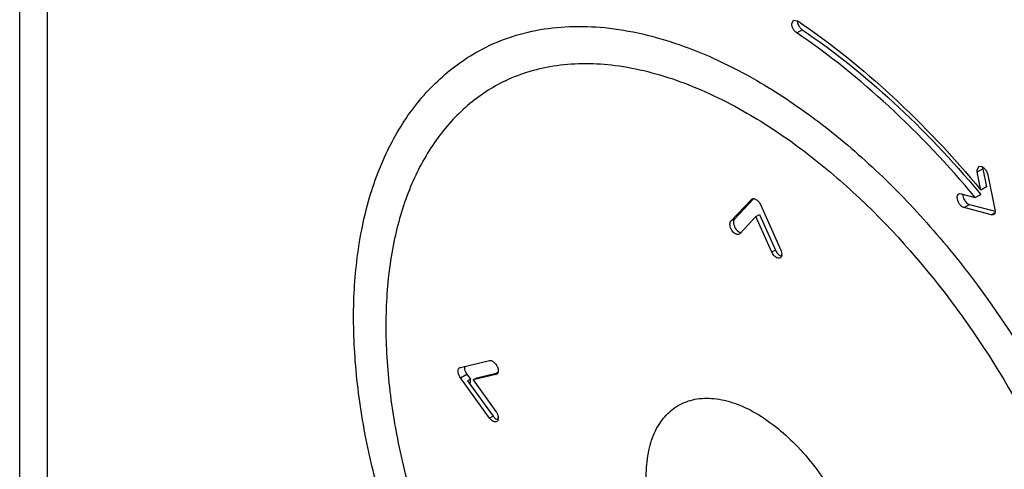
# Model space of a CAD drawing. Header units: millimetres. Extents: x 35 to 269, y 38 to 386.
# Tile 6 of 14: x 71 to 97, y 190 to 202. Entities that reach past the tile are written whole.
import ezdxf

# ---------------------------------------------------------------- set-up
doc = ezdxf.new("R2010")
doc.units = ezdxf.units.MM
doc.header["$LTSCALE"] = 27.53941
doc.layers.get('0').update_dxf_attribs({"linetype": 'CONTINUOUS'})

msp = doc.modelspace()

# ---------------------------------------------------------------- linework, layer by layer
at = {"color": 7, "linetype": 'Continuous'}
for p, q in [((71.821, 240.269), (71.821, 179.358)), ((71.114, 178.95), (71.114, 239.861)), ((91.034, 201.436), (91.076, 201.528)), ((91.076, 201.528), (91.188, 201.51)), ((91.163, 201.199), (91.305, 201.281)), ((95.814, 197.658), (95.856, 197.75)), ((95.819, 197.613), (95.96, 197.695)), ((95.96, 197.695), (96.057, 197.224)), ((95.915, 197.143), (95.819, 197.613)), ((96.092, 197.54), (96.275, 196.646)), ((96.057, 197.224), (95.915, 197.143)), ((89.464, 196.337), (89.991, 196.902)), ((90.041, 196.911), (89.556, 196.39)), ((89.991, 196.902), (90.007, 196.914)), ((89.991, 196.902), (90.008, 196.912)), ((95.406, 197.048), (95.765, 196.952)), ((95.765, 196.952), (95.907, 197.033)), ((95.856, 197.089), (95.907, 197.033)), ((95.858, 197.092), (95.907, 197.033)), ((90.223, 196.768), (90.75, 195.594)), ((95.479, 196.69), (95.62, 196.772)), ((96.175, 196.504), (95.479, 196.69)), ((95.62, 196.772), (96.278, 196.595)), ((89.556, 196.39), (89.502, 196.359)), ((90.107, 196.457), (89.695, 196.016)), ((90.107, 196.457), (90.199, 196.51)), ((90.518, 195.541), (90.107, 196.457)), ((90.199, 196.51), (90.61, 195.594)), ((96.271, 196.559), (96.175, 196.504)), ((89.695, 196.016), (89.679, 196.003)), ((90.61, 195.594), (90.518, 195.541)), ((82.466, 192.56), (82.484, 192.568)), ((82.484, 192.568), (83.237, 192.742)), ((82.485, 192.3), (82.648, 192.394)), ((83.237, 191.257), (82.485, 192.3)), ((82.648, 192.394), (82.741, 192.264)), ((83.4, 192.381), (82.812, 192.245)), ((82.904, 192.298), (83.409, 192.415)), ((83.417, 192.391), (83.4, 192.381)), ((83.419, 192.388), (83.4, 192.381)), ((83.409, 192.415), (83.454, 192.441)), ((82.741, 192.264), (82.67, 192.223)), ((82.67, 192.223), (83.329, 191.31)), ((82.741, 192.264), (82.739, 192.248)), ((82.741, 192.264), (82.74, 192.247)), ((82.812, 192.245), (82.904, 192.298)), ((82.812, 192.245), (83.4, 191.431)), ((83.329, 191.31), (83.237, 191.257))]:
    msp.add_line(p, q, dxfattribs=at)
for centre, radius, start, end in [((96.159, 197.74), 0.203, 180.0606, 184.9305), ((89.748, 196.193), 0.148, 245.9442, 249.7488), ((90.823, 195.678), 0.334, 204.1969, 206.7164), ((90.604, 195.486), 0.172, 354.5465, 0.0597), ((91.288, 191.393), 8.592, 174.4493, 175.037), ((91.186, 191.403), 8.489, 174.2869, 174.4484), ((83.495, 191.443), 0.318, 215.767, 223.5481), ((83.286, 191.262), 0.174, 356.0704, 0.0301)]:
    msp.add_arc(centre, radius, start, end, dxfattribs=at)
for points, knots in [([(91.176, 201.518), (91.176, 201.511), (91.177, 201.481), (91.185, 201.452), (91.193, 201.43)], [0, 0, 0, 0, 0.231769, 1, 1, 1, 1]), ([(91.188, 201.51), (92.048, 200.927), (93.728, 199.569), (95.205, 197.997), (95.915, 197.143)], [0, 0, 0, 0, 0.483306, 1, 1, 1, 1]), ([(82.88, 200.69), (83.118, 200.827), (83.623, 201.063), (84.439, 201.289), (85.31, 201.386), (86.563, 201.342), (88.227, 200.941), (89.492, 200.338), (90.128, 199.971)], [0, 0, 0, 0, 0.108094, 0.218228, 0.332256, 0.451714, 0.710598, 1, 1, 1, 1]), ([(91.163, 201.199), (91.125, 201.225), (91.064, 201.299), (91.034, 201.39), (91.034, 201.436)], [0, 0, 0, 0, 0.505383, 1, 1, 1, 1]), ([(95.765, 196.952), (95.073, 197.782), (93.635, 199.311), (92, 200.631), (91.163, 201.199)], [0, 0, 0, 0, 0.516658, 1, 1, 1, 1]), ([(91.239, 201.345), (91.244, 201.338), (91.263, 201.314), (91.286, 201.293), (91.305, 201.281)], [0, 0, 0, 0, 0.263748, 1, 1, 1, 1]), ([(91.305, 201.281), (92.132, 200.72), (93.748, 199.417), (95.172, 197.91), (95.858, 197.092)], [0, 0, 0, 0, 0.483453, 1, 1, 1, 1]), ([(89.878, 176.268), (89.357, 176.568), (88.325, 177.258), (86.866, 178.486), (85.475, 179.916), (83.738, 182.063), (81.917, 185.035), (80.629, 188.242), (79.996, 190.827), (79.741, 192.681), (79.704, 194.444), (79.889, 196.082), (80.299, 197.565), (80.935, 198.859), (81.791, 199.93), (82.503, 200.473), (82.881, 200.69)], [0, 0, 0, 0, 0.062264, 0.128219, 0.197225, 0.268489, 0.413845, 0.55645, 0.624418, 0.689071, 0.749873, 0.806564, 0.859234, 0.908376, 0.954888, 1, 1, 1, 1]), ([(83.649, 199.967), (83.854, 200.065), (84.285, 200.232), (85.231, 200.435), (86.556, 200.416), (88.226, 199.979), (89.323, 199.45), (89.878, 199.13)], [0, 0, 0, 0, 0.104225, 0.211773, 0.443393, 0.705144, 1, 1, 1, 1]), ([(83.649, 199.967), (83.299, 199.797), (82.628, 199.357), (81.805, 198.44), (81.179, 197.295), (80.759, 195.95), (80.55, 194.437), (80.553, 192.787), (80.768, 191.035), (81.34, 188.572), (82.543, 185.501), (84.267, 182.648), (85.919, 180.585), (87.244, 179.213), (88.631, 178.039), (89.613, 177.381), (90.107, 177.096)], [0, 0, 0, 0, 0.042885, 0.087111, 0.134289, 0.185519, 0.241345, 0.301827, 0.366638, 0.435164, 0.579746, 0.727664, 0.800201, 0.870348, 0.937197, 1, 1, 1, 1]), ([(90.128, 199.971), (90.649, 199.67), (91.684, 198.978), (93.15, 197.745), (94.551, 196.306), (96.304, 194.141), (98.147, 191.143), (99.455, 187.908), (100.1, 185.304), (100.364, 183.441), (100.408, 181.678), (100.232, 180.049), (99.837, 178.589), (99.227, 177.328), (98.411, 176.297), (97.733, 175.779), (97.376, 175.573)], [0, 0, 0, 0, 0.062411, 0.128786, 0.198411, 0.270423, 0.417469, 0.561706, 0.630332, 0.695446, 0.756417, 0.812874, 0.864792, 0.912583, 0.957174, 1, 1, 1, 1]), ([(89.878, 199.13), (90.355, 198.854), (91.304, 198.222), (93.142, 196.683), (95.25, 194.311), (97.304, 191.031), (98.553, 188.051), (99.194, 185.645), (99.475, 183.92), (99.56, 182.285), (99.448, 180.776), (99.143, 179.424), (98.653, 178.257), (97.991, 177.3), (97.432, 176.803), (97.137, 176.603)], [0, 0, 0, 0, 0.062146, 0.12847, 0.270326, 0.418251, 0.563823, 0.633232, 0.699131, 0.760786, 0.817672, 0.869562, 0.916636, 0.959642, 1, 1, 1, 1]), ([(95.855, 197.75), (95.874, 197.761), (95.913, 197.761), (95.958, 197.74), (96.008, 197.703), (96.06, 197.637), (96.085, 197.573), (96.092, 197.54)], [0, 0, 0, 0, 0.18124, 0.294497, 0.423526, 0.71167, 1, 1, 1, 1]), ([(90.036, 196.924), (90.042, 196.924), (90.067, 196.924), (90.091, 196.914), (90.108, 196.904)], [0, 0, 0, 0, 0.224504, 1, 1, 1, 1]), ([(90.108, 196.904), (90.12, 196.897), (90.168, 196.861), (90.204, 196.81), (90.223, 196.768)], [0, 0, 0, 0, 0.229212, 1, 1, 1, 1]), ([(95.301, 196.951), (95.301, 196.97), (95.305, 197.005), (95.329, 197.034), (95.342, 197.042)], [0, 0, 0, 0, 0.550648, 1, 1, 1, 1]), ([(95.479, 196.69), (95.455, 196.696), (95.408, 196.725), (95.352, 196.788), (95.313, 196.866), (95.301, 196.923), (95.301, 196.951)], [0, 0, 0, 0, 0.219463, 0.481109, 0.753418, 1, 1, 1, 1]), ([(95.342, 197.042), (95.347, 197.045), (95.366, 197.053), (95.39, 197.052), (95.406, 197.048)], [0, 0, 0, 0, 0.234838, 1, 1, 1, 1]), ([(95.442, 197.032), (95.442, 197.019), (95.448, 196.962), (95.473, 196.907), (95.497, 196.871)], [0, 0, 0, 0, 0.22834, 1, 1, 1, 1]), ([(95.497, 196.871), (95.506, 196.859), (95.538, 196.817), (95.583, 196.782), (95.62, 196.772)], [0, 0, 0, 0, 0.281138, 1, 1, 1, 1]), ([(89.556, 196.39), (89.551, 196.385), (89.535, 196.362), (89.53, 196.333), (89.53, 196.311)], [0, 0, 0, 0, 0.221924, 1, 1, 1, 1]), ([(96.238, 196.509), (96.234, 196.507), (96.214, 196.498), (96.191, 196.499), (96.175, 196.504)], [0, 0, 0, 0, 0.234838, 1, 1, 1, 1]), ([(96.28, 196.601), (96.28, 196.582), (96.275, 196.546), (96.252, 196.517), (96.238, 196.509)], [0, 0, 0, 0, 0.550648, 1, 1, 1, 1]), ([(89.438, 196.258), (89.438, 196.266), (89.44, 196.294), (89.45, 196.322), (89.464, 196.337)], [0, 0, 0, 0, 0.285261, 1, 1, 1, 1]), ([(89.486, 196.108), (89.478, 196.12), (89.453, 196.166), (89.438, 196.219), (89.438, 196.258)], [0, 0, 0, 0, 0.266552, 1, 1, 1, 1]), ([(89.53, 196.311), (89.53, 196.259), (89.567, 196.158), (89.641, 196.078), (89.688, 196.058)], [0, 0, 0, 0, 0.508003, 1, 1, 1, 1]), ([(89.596, 196.005), (89.585, 196.009), (89.541, 196.035), (89.507, 196.075), (89.486, 196.108)], [0, 0, 0, 0, 0.223716, 1, 1, 1, 1]), ([(89.68, 196.003), (89.668, 195.997), (89.638, 195.99), (89.61, 195.998), (89.596, 196.005)], [0, 0, 0, 0, 0.459542, 1, 1, 1, 1]), ([(89.697, 196.054), (89.7, 196.053), (89.713, 196.049), (89.727, 196.046), (89.738, 196.047)], [0, 0, 0, 0, 0.267083, 1, 1, 1, 1]), ([(90.618, 195.415), (90.609, 195.421), (90.571, 195.453), (90.541, 195.494), (90.525, 195.527)], [0, 0, 0, 0, 0.234057, 1, 1, 1, 1]), ([(90.734, 195.394), (90.718, 195.385), (90.674, 195.381), (90.637, 195.401), (90.618, 195.415)], [0, 0, 0, 0, 0.440059, 1, 1, 1, 1]), ([(90.658, 195.517), (90.663, 195.511), (90.683, 195.488), (90.708, 195.468), (90.727, 195.456)], [0, 0, 0, 0, 0.266717, 1, 1, 1, 1]), ([(90.772, 195.451), (90.77, 195.445), (90.764, 195.423), (90.748, 195.403), (90.734, 195.394)], [0, 0, 0, 0, 0.279053, 1, 1, 1, 1]), ([(90.75, 195.594), (90.754, 195.585), (90.768, 195.551), (90.775, 195.513), (90.775, 195.486)], [0, 0, 0, 0, 0.267134, 1, 1, 1, 1]), ([(82.424, 192.469), (82.424, 192.488), (82.429, 192.524), (82.452, 192.553), (82.466, 192.56)], [0, 0, 0, 0, 0.550696, 1, 1, 1, 1]), ([(82.587, 192.563), (82.587, 192.549), (82.593, 192.489), (82.62, 192.431), (82.648, 192.394)], [0, 0, 0, 0, 0.228819, 1, 1, 1, 1]), ([(83.237, 192.742), (83.261, 192.747), (83.321, 192.732), (83.39, 192.669), (83.443, 192.582), (83.46, 192.513), (83.46, 192.48)], [0, 0, 0, 0, 0.194013, 0.450396, 0.736781, 1, 1, 1, 1]), ([(82.485, 192.3), (82.476, 192.313), (82.444, 192.364), (82.424, 192.424), (82.424, 192.469)], [0, 0, 0, 0, 0.264817, 1, 1, 1, 1]), ([(83.455, 192.44), (83.453, 192.434), (83.447, 192.414), (83.432, 192.396), (83.419, 192.388)], [0, 0, 0, 0, 0.275736, 1, 1, 1, 1]), ([(83.46, 192.48), (83.46, 192.477), (83.46, 192.463), (83.458, 192.449), (83.455, 192.44)], [0, 0, 0, 0, 0.263383, 1, 1, 1, 1]), ([(90.107, 184.853), (89.705, 185.085), (88.945, 185.725), (88.059, 186.936), (87.542, 188.108), (87.319, 189.064), (87.261, 189.731), (87.309, 190.34), (87.465, 190.87), (87.728, 191.3), (88.093, 191.607), (88.542, 191.77), (89.045, 191.782), (89.582, 191.653), (89.931, 191.487), (90.107, 191.385)], [0, 0, 0, 0, 0.138204, 0.29129, 0.444379, 0.51629, 0.582935, 0.643368, 0.69743, 0.746055, 0.791467, 0.83688, 0.885501, 0.939573, 1, 1, 1, 1]), ([(83.329, 191.31), (83.338, 191.298), (83.369, 191.26), (83.412, 191.227), (83.447, 191.218)], [0, 0, 0, 0, 0.28045, 1, 1, 1, 1]), ([(83.4, 191.431), (83.409, 191.418), (83.441, 191.367), (83.46, 191.306), (83.46, 191.262)], [0, 0, 0, 0, 0.264907, 1, 1, 1, 1]), ([(90.107, 191.385), (90.508, 191.154), (91.268, 190.514), (92.155, 189.303), (92.672, 188.131), (92.894, 187.175), (92.953, 186.508), (92.905, 185.898), (92.748, 185.369), (92.485, 184.939), (92.12, 184.632), (91.672, 184.469), (91.168, 184.456), (90.632, 184.586), (90.282, 184.752), (90.107, 184.853)], [0, 0, 0, 0, 0.138204, 0.29129, 0.444379, 0.51629, 0.582935, 0.643368, 0.69743, 0.746055, 0.791467, 0.83688, 0.885501, 0.939573, 1, 1, 1, 1]), ([(83.355, 191.165), (83.348, 191.167), (83.314, 191.18), (83.284, 191.203), (83.265, 191.224)], [0, 0, 0, 0, 0.221649, 1, 1, 1, 1]), ([(83.419, 191.171), (83.414, 191.168), (83.394, 191.159), (83.371, 191.161), (83.355, 191.165)], [0, 0, 0, 0, 0.234571, 1, 1, 1, 1]), ([(83.452, 191.212), (83.45, 191.208), (83.443, 191.191), (83.43, 191.177), (83.419, 191.171)], [0, 0, 0, 0, 0.270461, 1, 1, 1, 1]), ([(83.46, 191.25), (83.459, 191.247), (83.458, 191.234), (83.455, 191.221), (83.452, 191.212)], [0, 0, 0, 0, 0.263749, 1, 1, 1, 1])]:
    msp.add_open_spline(points, degree=3, knots=knots, dxfattribs=at)
for points in [[(91.193, 201.43), (91.204, 201.4), (91.22, 201.371), (91.239, 201.345)], [(95.819, 197.613), (95.816, 197.628), (95.814, 197.643), (95.814, 197.658)], [(95.956, 197.723), (95.957, 197.714), (95.958, 197.704), (95.96, 197.695)], [(90.007, 196.915), (90.016, 196.92), (90.026, 196.923), (90.036, 196.924)], [(96.275, 196.646), (96.278, 196.631), (96.28, 196.616), (96.28, 196.601)], [(90.61, 195.594), (90.622, 195.566), (90.639, 195.54), (90.658, 195.517)], [(90.727, 195.456), (90.734, 195.453), (90.741, 195.449), (90.748, 195.447)], [(90.748, 195.447), (90.756, 195.443), (90.766, 195.44), (90.775, 195.439)], [(90.775, 195.469), (90.774, 195.463), (90.773, 195.457), (90.772, 195.451)], [(82.59, 192.594), (82.588, 192.584), (82.587, 192.573), (82.587, 192.563)], [(83.447, 191.218), (83.453, 191.216), (83.459, 191.215), (83.465, 191.215)]]:
    msp.add_open_spline(points, degree=3, dxfattribs=at)

doc.saveas('drawing.dxf')
